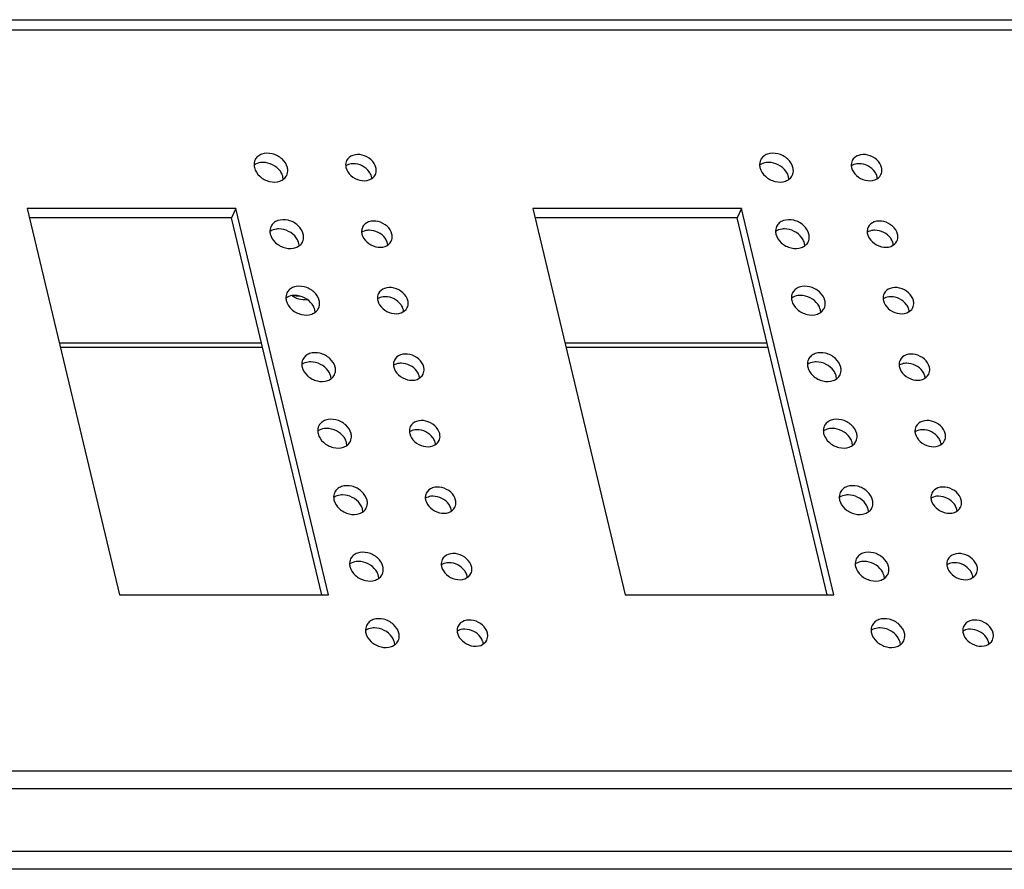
# Model space of a CAD drawing. Header units: inches. Extents: x 5771 to 6779, y 390 to 1103.
# Tile 15 of 17: x 6578 to 6640, y 923 to 976. Entities that reach past the tile are written whole.
import ezdxf

# ---------------------------------------------------------------- set-up
doc = ezdxf.new("R2010")
doc.units = ezdxf.units.IN
doc.header["$LTSCALE"] = 1.21
doc.header["$MEASUREMENT"] = 0
doc.layers.get('0').update_dxf_attribs({"linetype": 'CONTINUOUS'})

msp = doc.modelspace()

# ---------------------------------------------------------------- linework, layer by layer
at = {"color": 7, "linetype": 'Continuous'}
for p, q in [((6511.89517, 976.27526), (6697.01501, 976.27526)), ((6512.31542, 975.63561), (6697.43526, 975.63561)), ((6594.83531, 966.29021), (6594.8138, 966.44352)), ((6626.47173, 966.29021), (6626.45022, 966.44352)), ((6578.81062, 964.45411), (6584.5976, 940.28895)), ((6591.87238, 964.45411), (6578.81062, 964.45411)), ((6591.87238, 964.45411), (6591.59221, 963.88054)), ((6597.65935, 940.28895), (6591.87238, 964.45411)), ((6610.44704, 964.45411), (6616.23401, 940.28895)), ((6623.50879, 964.45411), (6610.44704, 964.45411)), ((6623.50879, 964.45411), (6623.22863, 963.88054)), ((6629.29577, 940.28895), (6623.50879, 964.45411)), ((6591.59221, 963.88054), (6578.94798, 963.88054)), ((6597.24183, 940.28895), (6591.59221, 963.88054)), ((6623.22863, 963.88054), (6610.58439, 963.88054)), ((6628.87825, 940.28895), (6623.22863, 963.88054)), ((6595.83185, 962.12888), (6595.81034, 962.2822)), ((6627.46826, 962.12888), (6627.44676, 962.2822)), ((6595.39205, 958.98427), (6595.57376, 958.88659)), ((6596.82838, 957.96756), (6596.80688, 958.12087)), ((6628.4648, 957.96756), (6628.4433, 958.12087)), ((6593.47279, 956.02767), (6580.82855, 956.02767)), ((6593.53775, 955.7564), (6580.89351, 955.7564)), ((6625.1092, 956.02767), (6612.46497, 956.02767)), ((6625.17416, 955.7564), (6612.52993, 955.7564)), ((6597.82492, 953.80624), (6597.80342, 953.95955)), ((6629.46134, 953.80624), (6629.43983, 953.95955)), ((6598.82146, 949.64492), (6598.79995, 949.79823)), ((6630.45787, 949.64492), (6630.43637, 949.79823)), ((6599.81799, 945.48359), (6599.79649, 945.63691)), ((6631.45441, 945.48359), (6631.43291, 945.63691)), ((6600.81453, 941.32227), (6600.79303, 941.47559)), ((6632.45095, 941.32227), (6632.42944, 941.47559)), ((6584.5976, 940.28895), (6597.65935, 940.28895)), ((6616.23401, 940.28895), (6629.29577, 940.28895)), ((6601.81107, 937.16095), (6601.78956, 937.31426)), ((6633.44748, 937.16095), (6633.42598, 937.31426)), ((6523.41756, 929.27546), (6708.5374, 929.27546)), ((6523.50254, 928.15462), (6708.62238, 928.15462)), ((6708.38557, 924.22808), (6523.26573, 924.22808)), ((6708.47056, 923.10724), (6523.35072, 923.10724))]:
    msp.add_line(p, q, dxfattribs=at)
for centre, radius, start, end in [((6599.64326, 966.27185), 0.73507, 5.2919568, 13.5052695), ((6631.27967, 966.27185), 0.73507, 5.2919568, 13.5052695), ((6600.63979, 962.11053), 0.73507, 5.2919568, 13.5052695), ((6632.27621, 962.11053), 0.73507, 5.2919568, 13.5052695), ((6596.10048, 960.12607), 1.34676, 246.9769972, 250.6075093), ((6601.63633, 957.94921), 0.73507, 5.2919568, 13.5052695), ((6633.27275, 957.94921), 0.73507, 5.2919568, 13.5052695), ((6602.63287, 953.78789), 0.73507, 5.2919568, 13.5052695), ((6634.26928, 953.78789), 0.73507, 5.2919568, 13.5052695), ((6603.6294, 949.62657), 0.73507, 5.2919568, 13.5052695), ((6635.26582, 949.62657), 0.73507, 5.2919568, 13.5052695), ((6604.62594, 945.46524), 0.73507, 5.2919568, 13.5052695), ((6636.26236, 945.46524), 0.73507, 5.2919568, 13.5052695), ((6605.62248, 941.30392), 0.73507, 5.2919568, 13.5052695), ((6637.25889, 941.30392), 0.73507, 5.2919568, 13.5052695), ((6606.61901, 937.1426), 0.73507, 5.2919568, 13.5052695), ((6638.25543, 937.1426), 0.73507, 5.2919568, 13.5052695)]:
    msp.add_arc(centre, radius, start, end, dxfattribs=at)
for points, knots in [([(6595.09397, 967.01709), (6595.04449, 967.22368), (6594.77721, 967.617), (6594.17352, 967.93164), (6593.59471, 967.93354), (6593.23279, 967.73447), (6593.11199, 967.58187), (6593.07192, 967.49987)], [0, 0, 0, 0, 0.25023711, 0.52351091, 0.77826457, 0.89249884, 1, 1, 1, 1]), ([(6626.73039, 967.01709), (6626.68091, 967.22368), (6626.41363, 967.617), (6625.80994, 967.93164), (6625.23113, 967.93354), (6624.8692, 967.73447), (6624.7484, 967.58187), (6624.70833, 967.49987)], [0, 0, 0, 0, 0.25023711, 0.52351091, 0.77826457, 0.89249884, 1, 1, 1, 1]), ([(6593.07192, 967.49987), (6593.01891, 967.39141), (6592.99041, 967.21998), (6593.0167, 967.05862), (6593.02664, 967.01709)], [0, 0, 0, 0, 0.73870322, 1, 1, 1, 1]), ([(6593.56436, 967.34459), (6593.51265, 967.34459), (6593.31905, 967.33219), (6593.12628, 967.26432), (6593.0104, 967.18146)], [0, 0, 0, 0, 0.26630136, 1, 1, 1, 1]), ([(6598.79994, 967.45598), (6598.75175, 967.35738), (6598.72584, 967.20154), (6598.74974, 967.05484), (6598.75878, 967.01709)], [0, 0, 0, 0, 0.73870322, 1, 1, 1, 1]), ([(6599.22214, 967.26268), (6599.1781, 967.26268), (6599.01235, 967.25266), (6598.8473, 967.19872), (6598.74484, 967.13228)], [0, 0, 0, 0, 0.26506711, 1, 1, 1, 1]), ([(6600.63817, 967.01709), (6600.59319, 967.2049), (6600.35056, 967.56308), (6599.80007, 967.84617), (6599.19483, 967.858), (6598.87365, 967.60682), (6598.79994, 967.45598)], [0, 0, 0, 0, 0.25129053, 0.52571472, 0.78154081, 1, 1, 1, 1]), ([(6624.70833, 967.49987), (6624.65533, 967.39141), (6624.62682, 967.21998), (6624.65311, 967.05862), (6624.66306, 967.01709)], [0, 0, 0, 0, 0.73870322, 1, 1, 1, 1]), ([(6625.20077, 967.34459), (6625.14907, 967.34459), (6624.95547, 967.33219), (6624.7627, 967.26432), (6624.64682, 967.18146)], [0, 0, 0, 0, 0.26630136, 1, 1, 1, 1]), ([(6630.43636, 967.45598), (6630.38817, 967.35738), (6630.36226, 967.20154), (6630.38615, 967.05484), (6630.39519, 967.01709)], [0, 0, 0, 0, 0.73870322, 1, 1, 1, 1]), ([(6630.85856, 967.26268), (6630.81451, 967.26268), (6630.64876, 967.25266), (6630.48371, 967.19872), (6630.38125, 967.13228)], [0, 0, 0, 0, 0.26506711, 1, 1, 1, 1]), ([(6632.27458, 967.01709), (6632.22961, 967.2049), (6631.98698, 967.56308), (6631.43649, 967.84617), (6630.83125, 967.858), (6630.51007, 967.60682), (6630.43636, 967.45598)], [0, 0, 0, 0, 0.25129053, 0.52571472, 0.78154081, 1, 1, 1, 1]), ([(6593.02664, 967.01709), (6593.07611, 966.81049), (6593.3434, 966.41718), (6593.94709, 966.10254), (6594.5259, 966.10063), (6594.88782, 966.2997), (6595.00862, 966.45231), (6595.04869, 966.5343)], [0, 0, 0, 0, 0.25023711, 0.52351091, 0.77826457, 0.89249884, 1, 1, 1, 1]), ([(6594.8138, 966.44352), (6594.80668, 966.47326), (6594.77022, 966.59543), (6594.70875, 966.7096), (6594.65254, 966.78835)], [0, 0, 0, 0, 0.24018909, 1, 1, 1, 1]), ([(6595.04869, 966.5343), (6595.1017, 966.64276), (6595.1302, 966.81419), (6595.10391, 966.97556), (6595.09397, 967.01709)], [0, 0, 0, 0, 0.73870322, 1, 1, 1, 1]), ([(6598.75878, 967.01709), (6598.80375, 966.82928), (6599.04638, 966.47109), (6599.59687, 966.18801), (6600.20212, 966.17617), (6600.52329, 966.42735), (6600.59701, 966.57819)], [0, 0, 0, 0, 0.25129053, 0.52571472, 0.78154081, 1, 1, 1, 1]), ([(6600.358, 966.44352), (6600.35153, 966.47056), (6600.31838, 966.58162), (6600.2625, 966.68541), (6600.2114, 966.757)], [0, 0, 0, 0, 0.24018909, 1, 1, 1, 1]), ([(6600.59701, 966.57819), (6600.64519, 966.67679), (6600.67111, 966.83264), (6600.64721, 966.97934), (6600.63817, 967.01709)], [0, 0, 0, 0, 0.73870322, 1, 1, 1, 1]), ([(6624.66306, 967.01709), (6624.71253, 966.81049), (6624.97981, 966.41718), (6625.5835, 966.10254), (6626.16232, 966.10063), (6626.52424, 966.2997), (6626.64504, 966.45231), (6626.68511, 966.5343)], [0, 0, 0, 0, 0.25023711, 0.52351091, 0.77826457, 0.89249884, 1, 1, 1, 1]), ([(6626.45022, 966.44352), (6626.4431, 966.47326), (6626.40664, 966.59543), (6626.34517, 966.7096), (6626.28896, 966.78835)], [0, 0, 0, 0, 0.24018909, 1, 1, 1, 1]), ([(6626.68511, 966.5343), (6626.73811, 966.64276), (6626.76662, 966.81419), (6626.74033, 966.97556), (6626.73039, 967.01709)], [0, 0, 0, 0, 0.73870322, 1, 1, 1, 1]), ([(6630.39519, 967.01709), (6630.44017, 966.82928), (6630.6828, 966.47109), (6631.23329, 966.18801), (6631.83853, 966.17617), (6632.15971, 966.42735), (6632.23342, 966.57819)], [0, 0, 0, 0, 0.25129053, 0.52571472, 0.78154081, 1, 1, 1, 1]), ([(6631.99442, 966.44352), (6631.98794, 966.47056), (6631.9548, 966.58162), (6631.89892, 966.68541), (6631.84782, 966.757)], [0, 0, 0, 0, 0.24018909, 1, 1, 1, 1]), ([(6632.23342, 966.57819), (6632.28161, 966.67679), (6632.30752, 966.83264), (6632.28362, 966.97934), (6632.27458, 967.01709)], [0, 0, 0, 0, 0.73870322, 1, 1, 1, 1]), ([(6596.09051, 962.85577), (6596.04103, 963.06236), (6595.77375, 963.45568), (6595.17006, 963.77032), (6594.59125, 963.77222), (6594.22932, 963.57315), (6594.10852, 963.42054), (6594.06845, 963.33855)], [0, 0, 0, 0, 0.25023711, 0.52351091, 0.77826457, 0.89249884, 1, 1, 1, 1]), ([(6601.6347, 962.85577), (6601.58973, 963.04358), (6601.3471, 963.40176), (6600.79661, 963.68485), (6600.19137, 963.69668), (6599.87019, 963.4455), (6599.79648, 963.29466)], [0, 0, 0, 0, 0.25129053, 0.52571472, 0.78154081, 1, 1, 1, 1]), ([(6627.72692, 962.85577), (6627.67745, 963.06236), (6627.41017, 963.45568), (6626.80648, 963.77032), (6626.22766, 963.77222), (6625.86574, 963.57315), (6625.74494, 963.42054), (6625.70487, 963.33855)], [0, 0, 0, 0, 0.25023711, 0.52351091, 0.77826457, 0.89249884, 1, 1, 1, 1]), ([(6633.27112, 962.85577), (6633.22614, 963.04358), (6632.98352, 963.40176), (6632.43302, 963.68485), (6631.82778, 963.69668), (6631.50661, 963.4455), (6631.43289, 963.29466)], [0, 0, 0, 0, 0.25129053, 0.52571472, 0.78154081, 1, 1, 1, 1]), ([(6594.06845, 963.33855), (6594.01545, 963.23009), (6593.98694, 963.05866), (6594.01323, 962.89729), (6594.02318, 962.85577)], [0, 0, 0, 0, 0.73870322, 1, 1, 1, 1]), ([(6594.56089, 963.18327), (6594.50919, 963.18327), (6594.31559, 963.17086), (6594.12282, 963.103), (6594.00694, 963.02014)], [0, 0, 0, 0, 0.26630136, 1, 1, 1, 1]), ([(6599.79648, 963.29466), (6599.74829, 963.19606), (6599.72238, 963.04021), (6599.74627, 962.89352), (6599.75531, 962.85577)], [0, 0, 0, 0, 0.73870322, 1, 1, 1, 1]), ([(6600.21868, 963.10136), (6600.17463, 963.10136), (6600.00888, 963.09133), (6599.84383, 963.0374), (6599.74137, 962.97096)], [0, 0, 0, 0, 0.26506711, 1, 1, 1, 1]), ([(6625.70487, 963.33855), (6625.65187, 963.23009), (6625.62336, 963.05866), (6625.64965, 962.89729), (6625.65959, 962.85577)], [0, 0, 0, 0, 0.73870322, 1, 1, 1, 1]), ([(6626.19731, 963.18327), (6626.1456, 963.18327), (6625.95201, 963.17086), (6625.75923, 963.103), (6625.64336, 963.02014)], [0, 0, 0, 0, 0.26630136, 1, 1, 1, 1]), ([(6631.43289, 963.29466), (6631.38471, 963.19606), (6631.35879, 963.04021), (6631.38269, 962.89352), (6631.39173, 962.85577)], [0, 0, 0, 0, 0.73870322, 1, 1, 1, 1]), ([(6631.85509, 963.10136), (6631.81105, 963.10136), (6631.6453, 963.09133), (6631.48025, 963.0374), (6631.37779, 962.97096)], [0, 0, 0, 0, 0.26506711, 1, 1, 1, 1]), ([(6594.02318, 962.85577), (6594.07265, 962.64917), (6594.33993, 962.25586), (6594.94362, 961.94121), (6595.52244, 961.93931), (6595.88436, 962.13838), (6596.00516, 962.29099), (6596.04523, 962.37298)], [0, 0, 0, 0, 0.25023711, 0.52351091, 0.77826457, 0.89249884, 1, 1, 1, 1]), ([(6595.81034, 962.2822), (6595.80322, 962.31194), (6595.76676, 962.43411), (6595.70529, 962.54827), (6595.64908, 962.62702)], [0, 0, 0, 0, 0.24018909, 1, 1, 1, 1]), ([(6596.04523, 962.37298), (6596.09823, 962.48144), (6596.12674, 962.65287), (6596.10045, 962.81424), (6596.09051, 962.85577)], [0, 0, 0, 0, 0.73870322, 1, 1, 1, 1]), ([(6599.75531, 962.85577), (6599.80029, 962.66795), (6600.04292, 962.30977), (6600.59341, 962.02669), (6601.19865, 962.01485), (6601.51983, 962.26603), (6601.59354, 962.41687)], [0, 0, 0, 0, 0.25129053, 0.52571472, 0.78154081, 1, 1, 1, 1]), ([(6601.35454, 962.2822), (6601.34806, 962.30924), (6601.31492, 962.4203), (6601.25904, 962.52409), (6601.20794, 962.59568)], [0, 0, 0, 0, 0.24018909, 1, 1, 1, 1]), ([(6601.59354, 962.41687), (6601.64173, 962.51547), (6601.66764, 962.67132), (6601.64374, 962.81801), (6601.6347, 962.85577)], [0, 0, 0, 0, 0.73870322, 1, 1, 1, 1]), ([(6625.65959, 962.85577), (6625.70907, 962.64917), (6625.97635, 962.25586), (6626.58004, 961.94121), (6627.15885, 961.93931), (6627.52078, 962.13838), (6627.64158, 962.29099), (6627.68165, 962.37298)], [0, 0, 0, 0, 0.25023711, 0.52351091, 0.77826457, 0.89249884, 1, 1, 1, 1]), ([(6627.44676, 962.2822), (6627.43964, 962.31194), (6627.40318, 962.43411), (6627.34171, 962.54827), (6627.2855, 962.62702)], [0, 0, 0, 0, 0.24018909, 1, 1, 1, 1]), ([(6627.68165, 962.37298), (6627.73465, 962.48144), (6627.76316, 962.65287), (6627.73687, 962.81424), (6627.72692, 962.85577)], [0, 0, 0, 0, 0.73870322, 1, 1, 1, 1]), ([(6631.39173, 962.85577), (6631.43671, 962.66795), (6631.67934, 962.30977), (6632.22983, 962.02669), (6632.83507, 962.01485), (6633.15624, 962.26603), (6633.22996, 962.41687)], [0, 0, 0, 0, 0.25129053, 0.52571472, 0.78154081, 1, 1, 1, 1]), ([(6632.99096, 962.2822), (6632.98448, 962.30924), (6632.95134, 962.4203), (6632.89546, 962.52409), (6632.84436, 962.59568)], [0, 0, 0, 0, 0.24018909, 1, 1, 1, 1]), ([(6633.22996, 962.41687), (6633.27815, 962.51547), (6633.30406, 962.67132), (6633.28016, 962.81801), (6633.27112, 962.85577)], [0, 0, 0, 0, 0.73870322, 1, 1, 1, 1]), ([(6597.08704, 958.69444), (6597.03757, 958.90104), (6596.77029, 959.29435), (6596.1666, 959.60899), (6595.58778, 959.6109), (6595.22586, 959.41183), (6595.10506, 959.25922), (6595.06499, 959.17723)], [0, 0, 0, 0, 0.25023711, 0.52351091, 0.77826457, 0.89249884, 1, 1, 1, 1]), ([(6602.63124, 958.69444), (6602.58626, 958.88225), (6602.34364, 959.24044), (6601.79314, 959.52352), (6601.1879, 959.53536), (6600.86673, 959.28418), (6600.79301, 959.13334)], [0, 0, 0, 0, 0.25129053, 0.52571472, 0.78154081, 1, 1, 1, 1]), ([(6628.72346, 958.69444), (6628.67399, 958.90104), (6628.4067, 959.29435), (6627.80301, 959.60899), (6627.2242, 959.6109), (6626.86228, 959.41183), (6626.74148, 959.25922), (6626.70141, 959.17723)], [0, 0, 0, 0, 0.25023711, 0.52351091, 0.77826457, 0.89249884, 1, 1, 1, 1]), ([(6634.26766, 958.69444), (6634.22268, 958.88225), (6633.98005, 959.24044), (6633.42956, 959.52352), (6632.82432, 959.53536), (6632.50315, 959.28418), (6632.42943, 959.13334)], [0, 0, 0, 0, 0.25129053, 0.52571472, 0.78154081, 1, 1, 1, 1]), ([(6595.06499, 959.17723), (6595.01199, 959.06877), (6594.98348, 958.89734), (6595.00977, 958.73597), (6595.01971, 958.69444)], [0, 0, 0, 0, 0.73870322, 1, 1, 1, 1]), ([(6595.55743, 959.02195), (6595.50572, 959.02195), (6595.31213, 959.00954), (6595.11935, 958.94167), (6595.00348, 958.85881)], [0, 0, 0, 0, 0.26630136, 1, 1, 1, 1]), ([(6595.01971, 958.69444), (6595.06919, 958.48785), (6595.33647, 958.09453), (6595.94016, 957.77989), (6596.51897, 957.77799), (6596.8809, 957.97706), (6597.0017, 958.12966), (6597.04177, 958.21166)], [0, 0, 0, 0, 0.25023711, 0.52351091, 0.77826457, 0.89249884, 1, 1, 1, 1]), ([(6595.31995, 959.03412), (6595.36278, 959.02801), (6595.53997, 959.00626), (6595.71871, 958.9977), (6595.85394, 958.9977)], [0, 0, 0, 0, 0.24233963, 1, 1, 1, 1]), ([(6595.65331, 958.85572), (6595.70266, 958.83831), (6595.92125, 958.77436), (6596.1507, 958.75245), (6596.32579, 958.75216)], [0, 0, 0, 0, 0.23013229, 1, 1, 1, 1]), ([(6597.04177, 958.21166), (6597.09477, 958.32012), (6597.12328, 958.49155), (6597.09699, 958.65292), (6597.08704, 958.69444)], [0, 0, 0, 0, 0.73870322, 1, 1, 1, 1]), ([(6600.79301, 959.13334), (6600.74483, 959.03474), (6600.71891, 958.87889), (6600.74281, 958.7322), (6600.75185, 958.69444)], [0, 0, 0, 0, 0.73870322, 1, 1, 1, 1]), ([(6601.21521, 958.94003), (6601.17117, 958.94003), (6601.00542, 958.93001), (6600.84037, 958.87608), (6600.73791, 958.80963)], [0, 0, 0, 0, 0.26506711, 1, 1, 1, 1]), ([(6600.75185, 958.69444), (6600.79683, 958.50663), (6601.03946, 958.14845), (6601.58995, 957.86536), (6602.19519, 957.85353), (6602.51636, 958.10471), (6602.59008, 958.25555)], [0, 0, 0, 0, 0.25129053, 0.52571472, 0.78154081, 1, 1, 1, 1]), ([(6602.59008, 958.25555), (6602.63827, 958.35415), (6602.66418, 958.50999), (6602.64028, 958.65669), (6602.63124, 958.69444)], [0, 0, 0, 0, 0.73870322, 1, 1, 1, 1]), ([(6626.70141, 959.17723), (6626.6484, 959.06877), (6626.6199, 958.89734), (6626.64619, 958.73597), (6626.65613, 958.69444)], [0, 0, 0, 0, 0.73870322, 1, 1, 1, 1]), ([(6627.19385, 959.02195), (6627.14214, 959.02195), (6626.94854, 959.00954), (6626.75577, 958.94167), (6626.63989, 958.85881)], [0, 0, 0, 0, 0.26630136, 1, 1, 1, 1]), ([(6626.65613, 958.69444), (6626.70561, 958.48785), (6626.97289, 958.09453), (6627.57658, 957.77989), (6628.15539, 957.77799), (6628.51731, 957.97706), (6628.63811, 958.12966), (6628.67818, 958.21166)], [0, 0, 0, 0, 0.25023711, 0.52351091, 0.77826457, 0.89249884, 1, 1, 1, 1]), ([(6628.67818, 958.21166), (6628.73119, 958.32012), (6628.75969, 958.49155), (6628.7334, 958.65292), (6628.72346, 958.69444)], [0, 0, 0, 0, 0.73870322, 1, 1, 1, 1]), ([(6632.42943, 959.13334), (6632.38124, 959.03474), (6632.35533, 958.87889), (6632.37923, 958.7322), (6632.38827, 958.69444)], [0, 0, 0, 0, 0.73870322, 1, 1, 1, 1]), ([(6632.85163, 958.94003), (6632.80759, 958.94003), (6632.64184, 958.93001), (6632.47679, 958.87608), (6632.37433, 958.80963)], [0, 0, 0, 0, 0.26506711, 1, 1, 1, 1]), ([(6632.38827, 958.69444), (6632.43324, 958.50663), (6632.67587, 958.14845), (6633.22636, 957.86536), (6633.83161, 957.85353), (6634.15278, 958.10471), (6634.2265, 958.25555)], [0, 0, 0, 0, 0.25129053, 0.52571472, 0.78154081, 1, 1, 1, 1]), ([(6634.2265, 958.25555), (6634.27468, 958.35415), (6634.3006, 958.50999), (6634.2767, 958.65669), (6634.26766, 958.69444)], [0, 0, 0, 0, 0.73870322, 1, 1, 1, 1]), ([(6596.80688, 958.12087), (6596.79976, 958.15062), (6596.7633, 958.27279), (6596.70183, 958.38695), (6596.64562, 958.4657)], [0, 0, 0, 0, 0.24018909, 1, 1, 1, 1]), ([(6602.35108, 958.12087), (6602.3446, 958.14791), (6602.31146, 958.25898), (6602.25558, 958.36276), (6602.20448, 958.43435)], [0, 0, 0, 0, 0.24018909, 1, 1, 1, 1]), ([(6628.4433, 958.12087), (6628.43617, 958.15062), (6628.39971, 958.27279), (6628.33824, 958.38695), (6628.28203, 958.4657)], [0, 0, 0, 0, 0.24018909, 1, 1, 1, 1]), ([(6633.98749, 958.12087), (6633.98102, 958.14791), (6633.94787, 958.25898), (6633.89199, 958.36276), (6633.84089, 958.43435)], [0, 0, 0, 0, 0.24018909, 1, 1, 1, 1]), ([(6596.06153, 955.01591), (6596.00852, 954.90744), (6595.98002, 954.73601), (6596.00631, 954.57465), (6596.01625, 954.53312)], [0, 0, 0, 0, 0.73870322, 1, 1, 1, 1]), ([(6598.08358, 954.53312), (6598.03411, 954.73971), (6597.76682, 955.13303), (6597.16313, 955.44767), (6596.58432, 955.44958), (6596.2224, 955.25051), (6596.1016, 955.0979), (6596.06153, 955.01591)], [0, 0, 0, 0, 0.25023711, 0.52351091, 0.77826457, 0.89249884, 1, 1, 1, 1]), ([(6601.78955, 954.97202), (6601.74136, 954.87342), (6601.71545, 954.71757), (6601.73935, 954.57087), (6601.74839, 954.53312)], [0, 0, 0, 0, 0.73870322, 1, 1, 1, 1]), ([(6603.62778, 954.53312), (6603.5828, 954.72093), (6603.34017, 955.07912), (6602.78968, 955.3622), (6602.18444, 955.37403), (6601.86327, 955.12286), (6601.78955, 954.97202)], [0, 0, 0, 0, 0.25129053, 0.52571472, 0.78154081, 1, 1, 1, 1]), ([(6627.69794, 955.01591), (6627.64494, 954.90744), (6627.61644, 954.73601), (6627.64272, 954.57465), (6627.65267, 954.53312)], [0, 0, 0, 0, 0.73870322, 1, 1, 1, 1]), ([(6629.72, 954.53312), (6629.67052, 954.73971), (6629.40324, 955.13303), (6628.79955, 955.44767), (6628.22074, 955.44958), (6627.85881, 955.25051), (6627.73802, 955.0979), (6627.69794, 955.01591)], [0, 0, 0, 0, 0.25023711, 0.52351091, 0.77826457, 0.89249884, 1, 1, 1, 1]), ([(6633.42597, 954.97202), (6633.37778, 954.87342), (6633.35187, 954.71757), (6633.37576, 954.57087), (6633.38481, 954.53312)], [0, 0, 0, 0, 0.73870322, 1, 1, 1, 1]), ([(6635.26419, 954.53312), (6635.21922, 954.72093), (6634.97659, 955.07912), (6634.4261, 955.3622), (6633.82086, 955.37403), (6633.49968, 955.12286), (6633.42597, 954.97202)], [0, 0, 0, 0, 0.25129053, 0.52571472, 0.78154081, 1, 1, 1, 1]), ([(6596.55397, 954.86063), (6596.50226, 954.86063), (6596.30866, 954.84822), (6596.11589, 954.78035), (6596.00001, 954.69749)], [0, 0, 0, 0, 0.26630136, 1, 1, 1, 1]), ([(6596.01625, 954.53312), (6596.06573, 954.32653), (6596.33301, 953.93321), (6596.9367, 953.61857), (6597.51551, 953.61667), (6597.87743, 953.81573), (6597.99823, 953.96834), (6598.0383, 954.05034)], [0, 0, 0, 0, 0.25023711, 0.52351091, 0.77826457, 0.89249884, 1, 1, 1, 1]), ([(6598.0383, 954.05034), (6598.09131, 954.1588), (6598.11981, 954.33023), (6598.09352, 954.49159), (6598.08358, 954.53312)], [0, 0, 0, 0, 0.73870322, 1, 1, 1, 1]), ([(6602.21175, 954.77871), (6602.16771, 954.77871), (6602.00196, 954.76869), (6601.83691, 954.71475), (6601.73445, 954.64831)], [0, 0, 0, 0, 0.26506711, 1, 1, 1, 1]), ([(6601.74839, 954.53312), (6601.79336, 954.34531), (6602.03599, 953.98712), (6602.58648, 953.70404), (6603.19173, 953.69221), (6603.5129, 953.94338), (6603.58662, 954.09422)], [0, 0, 0, 0, 0.25129053, 0.52571472, 0.78154081, 1, 1, 1, 1]), ([(6603.58662, 954.09422), (6603.6348, 954.19283), (6603.66072, 954.34867), (6603.63682, 954.49537), (6603.62778, 954.53312)], [0, 0, 0, 0, 0.73870322, 1, 1, 1, 1]), ([(6628.19038, 954.86063), (6628.13868, 954.86063), (6627.94508, 954.84822), (6627.75231, 954.78035), (6627.63643, 954.69749)], [0, 0, 0, 0, 0.26630136, 1, 1, 1, 1]), ([(6627.65267, 954.53312), (6627.70214, 954.32653), (6627.96942, 953.93321), (6628.57312, 953.61857), (6629.15193, 953.61667), (6629.51385, 953.81573), (6629.63465, 953.96834), (6629.67472, 954.05034)], [0, 0, 0, 0, 0.25023711, 0.52351091, 0.77826457, 0.89249884, 1, 1, 1, 1]), ([(6629.67472, 954.05034), (6629.72773, 954.1588), (6629.75623, 954.33023), (6629.72994, 954.49159), (6629.72, 954.53312)], [0, 0, 0, 0, 0.73870322, 1, 1, 1, 1]), ([(6633.84817, 954.77871), (6633.80412, 954.77871), (6633.63837, 954.76869), (6633.47332, 954.71475), (6633.37086, 954.64831)], [0, 0, 0, 0, 0.26506711, 1, 1, 1, 1]), ([(6633.38481, 954.53312), (6633.42978, 954.34531), (6633.67241, 953.98712), (6634.2229, 953.70404), (6634.82814, 953.69221), (6635.14932, 953.94338), (6635.22303, 954.09422)], [0, 0, 0, 0, 0.25129053, 0.52571472, 0.78154081, 1, 1, 1, 1]), ([(6635.22303, 954.09422), (6635.27122, 954.19283), (6635.29713, 954.34867), (6635.27324, 954.49537), (6635.26419, 954.53312)], [0, 0, 0, 0, 0.73870322, 1, 1, 1, 1]), ([(6597.80342, 953.95955), (6597.79629, 953.9893), (6597.75983, 954.11147), (6597.69836, 954.22563), (6597.64215, 954.30438)], [0, 0, 0, 0, 0.24018909, 1, 1, 1, 1]), ([(6603.34761, 953.95955), (6603.34114, 953.98659), (6603.30799, 954.09766), (6603.25211, 954.20144), (6603.20101, 954.27303)], [0, 0, 0, 0, 0.24018909, 1, 1, 1, 1]), ([(6629.43983, 953.95955), (6629.43271, 953.9893), (6629.39625, 954.11147), (6629.33478, 954.22563), (6629.27857, 954.30438)], [0, 0, 0, 0, 0.24018909, 1, 1, 1, 1]), ([(6634.98403, 953.95955), (6634.97756, 953.98659), (6634.94441, 954.09766), (6634.88853, 954.20144), (6634.83743, 954.27303)], [0, 0, 0, 0, 0.24018909, 1, 1, 1, 1]), ([(6599.08012, 950.3718), (6599.03064, 950.57839), (6598.76336, 950.97171), (6598.15967, 951.28635), (6597.58086, 951.28825), (6597.21893, 951.08919), (6597.09814, 950.93658), (6597.05806, 950.85458)], [0, 0, 0, 0, 0.25023711, 0.52351091, 0.77826457, 0.89249884, 1, 1, 1, 1]), ([(6630.71653, 950.3718), (6630.66706, 950.57839), (6630.39978, 950.97171), (6629.79609, 951.28635), (6629.21727, 951.28825), (6628.85535, 951.08919), (6628.73455, 950.93658), (6628.69448, 950.85458)], [0, 0, 0, 0, 0.25023711, 0.52351091, 0.77826457, 0.89249884, 1, 1, 1, 1]), ([(6597.05806, 950.85458), (6597.00506, 950.74612), (6596.97656, 950.57469), (6597.00284, 950.41333), (6597.01279, 950.3718)], [0, 0, 0, 0, 0.73870322, 1, 1, 1, 1]), ([(6597.5505, 950.6993), (6597.4988, 950.6993), (6597.3052, 950.6869), (6597.11243, 950.61903), (6596.99655, 950.53617)], [0, 0, 0, 0, 0.26630136, 1, 1, 1, 1]), ([(6602.78609, 950.81069), (6602.7379, 950.71209), (6602.71199, 950.55625), (6602.73588, 950.40955), (6602.74493, 950.3718)], [0, 0, 0, 0, 0.73870322, 1, 1, 1, 1]), ([(6604.62431, 950.3718), (6604.57934, 950.55961), (6604.33671, 950.9178), (6603.78622, 951.20088), (6603.18098, 951.21271), (6602.8598, 950.96154), (6602.78609, 950.81069)], [0, 0, 0, 0, 0.25129053, 0.52571472, 0.78154081, 1, 1, 1, 1]), ([(6628.69448, 950.85458), (6628.64148, 950.74612), (6628.61297, 950.57469), (6628.63926, 950.41333), (6628.64921, 950.3718)], [0, 0, 0, 0, 0.73870322, 1, 1, 1, 1]), ([(6629.18692, 950.6993), (6629.13521, 950.6993), (6628.94162, 950.6869), (6628.74884, 950.61903), (6628.63297, 950.53617)], [0, 0, 0, 0, 0.26630136, 1, 1, 1, 1]), ([(6634.4225, 950.81069), (6634.37432, 950.71209), (6634.3484, 950.55625), (6634.3723, 950.40955), (6634.38134, 950.3718)], [0, 0, 0, 0, 0.73870322, 1, 1, 1, 1]), ([(6636.26073, 950.3718), (6636.21576, 950.55961), (6635.97313, 950.9178), (6635.42264, 951.20088), (6634.81739, 951.21271), (6634.49622, 950.96154), (6634.4225, 950.81069)], [0, 0, 0, 0, 0.25129053, 0.52571472, 0.78154081, 1, 1, 1, 1]), ([(6597.01279, 950.3718), (6597.06226, 950.16521), (6597.32954, 949.77189), (6597.93324, 949.45725), (6598.51205, 949.45534), (6598.87397, 949.65441), (6598.99477, 949.80702), (6599.03484, 949.88901)], [0, 0, 0, 0, 0.25023711, 0.52351091, 0.77826457, 0.89249884, 1, 1, 1, 1]), ([(6598.79995, 949.79823), (6598.79283, 949.82797), (6598.75637, 949.95015), (6598.6949, 950.06431), (6598.63869, 950.14306)], [0, 0, 0, 0, 0.24018909, 1, 1, 1, 1]), ([(6599.03484, 949.88901), (6599.08785, 949.99747), (6599.11635, 950.1689), (6599.09006, 950.33027), (6599.08012, 950.3718)], [0, 0, 0, 0, 0.73870322, 1, 1, 1, 1]), ([(6603.20829, 950.61739), (6603.16424, 950.61739), (6602.99849, 950.60737), (6602.83344, 950.55343), (6602.73098, 950.48699)], [0, 0, 0, 0, 0.26506711, 1, 1, 1, 1]), ([(6602.74493, 950.3718), (6602.7899, 950.18399), (6603.03253, 949.8258), (6603.58302, 949.54272), (6604.18826, 949.53089), (6604.50944, 949.78206), (6604.58315, 949.9329)], [0, 0, 0, 0, 0.25129053, 0.52571472, 0.78154081, 1, 1, 1, 1]), ([(6604.34415, 949.79823), (6604.33768, 949.82527), (6604.30453, 949.93634), (6604.24865, 950.04012), (6604.19755, 950.11171)], [0, 0, 0, 0, 0.24018909, 1, 1, 1, 1]), ([(6604.58315, 949.9329), (6604.63134, 950.0315), (6604.65725, 950.18735), (6604.63336, 950.33405), (6604.62431, 950.3718)], [0, 0, 0, 0, 0.73870322, 1, 1, 1, 1]), ([(6628.64921, 950.3718), (6628.69868, 950.16521), (6628.96596, 949.77189), (6629.56965, 949.45725), (6630.14846, 949.45534), (6630.51039, 949.65441), (6630.63119, 949.80702), (6630.67126, 949.88901)], [0, 0, 0, 0, 0.25023711, 0.52351091, 0.77826457, 0.89249884, 1, 1, 1, 1]), ([(6630.43637, 949.79823), (6630.42925, 949.82797), (6630.39279, 949.95015), (6630.33132, 950.06431), (6630.27511, 950.14306)], [0, 0, 0, 0, 0.24018909, 1, 1, 1, 1]), ([(6630.67126, 949.88901), (6630.72426, 949.99747), (6630.75277, 950.1689), (6630.72648, 950.33027), (6630.71653, 950.3718)], [0, 0, 0, 0, 0.73870322, 1, 1, 1, 1]), ([(6634.8447, 950.61739), (6634.80066, 950.61739), (6634.63491, 950.60737), (6634.46986, 950.55343), (6634.3674, 950.48699)], [0, 0, 0, 0, 0.26506711, 1, 1, 1, 1]), ([(6634.38134, 950.3718), (6634.42632, 950.18399), (6634.66895, 949.8258), (6635.21944, 949.54272), (6635.82468, 949.53089), (6636.14585, 949.78206), (6636.21957, 949.9329)], [0, 0, 0, 0, 0.25129053, 0.52571472, 0.78154081, 1, 1, 1, 1]), ([(6635.98057, 949.79823), (6635.97409, 949.82527), (6635.94095, 949.93634), (6635.88507, 950.04012), (6635.83397, 950.11171)], [0, 0, 0, 0, 0.24018909, 1, 1, 1, 1]), ([(6636.21957, 949.9329), (6636.26776, 950.0315), (6636.29367, 950.18735), (6636.26977, 950.33405), (6636.26073, 950.3718)], [0, 0, 0, 0, 0.73870322, 1, 1, 1, 1]), ([(6600.07665, 946.21048), (6600.02718, 946.41707), (6599.7599, 946.81039), (6599.15621, 947.12503), (6598.57739, 947.12693), (6598.21547, 946.92786), (6598.09467, 946.77526), (6598.0546, 946.69326)], [0, 0, 0, 0, 0.25023711, 0.52351091, 0.77826457, 0.89249884, 1, 1, 1, 1]), ([(6605.62085, 946.21048), (6605.57588, 946.39829), (6605.33325, 946.75647), (6604.78276, 947.03956), (6604.17751, 947.05139), (6603.85634, 946.80021), (6603.78262, 946.64937)], [0, 0, 0, 0, 0.25129053, 0.52571472, 0.78154081, 1, 1, 1, 1]), ([(6631.71307, 946.21048), (6631.6636, 946.41707), (6631.39631, 946.81039), (6630.79262, 947.12503), (6630.21381, 947.12693), (6629.85189, 946.92786), (6629.73109, 946.77526), (6629.69102, 946.69326)], [0, 0, 0, 0, 0.25023711, 0.52351091, 0.77826457, 0.89249884, 1, 1, 1, 1]), ([(6637.25727, 946.21048), (6637.21229, 946.39829), (6636.96966, 946.75647), (6636.41917, 947.03956), (6635.81393, 947.05139), (6635.49276, 946.80021), (6635.41904, 946.64937)], [0, 0, 0, 0, 0.25129053, 0.52571472, 0.78154081, 1, 1, 1, 1]), ([(6598.0546, 946.69326), (6598.0016, 946.5848), (6597.97309, 946.41337), (6597.99938, 946.252), (6598.00932, 946.21048)], [0, 0, 0, 0, 0.73870322, 1, 1, 1, 1]), ([(6598.54704, 946.53798), (6598.49533, 946.53798), (6598.30174, 946.52557), (6598.10896, 946.45771), (6597.99309, 946.37485)], [0, 0, 0, 0, 0.26630136, 1, 1, 1, 1]), ([(6603.78262, 946.64937), (6603.73444, 946.55077), (6603.70852, 946.39493), (6603.73242, 946.24823), (6603.74146, 946.21048)], [0, 0, 0, 0, 0.73870322, 1, 1, 1, 1]), ([(6604.20482, 946.45607), (6604.16078, 946.45607), (6603.99503, 946.44604), (6603.82998, 946.39211), (6603.72752, 946.32567)], [0, 0, 0, 0, 0.26506711, 1, 1, 1, 1]), ([(6629.69102, 946.69326), (6629.63801, 946.5848), (6629.60951, 946.41337), (6629.6358, 946.252), (6629.64574, 946.21048)], [0, 0, 0, 0, 0.73870322, 1, 1, 1, 1]), ([(6630.18346, 946.53798), (6630.13175, 946.53798), (6629.93815, 946.52557), (6629.74538, 946.45771), (6629.6295, 946.37485)], [0, 0, 0, 0, 0.26630136, 1, 1, 1, 1]), ([(6635.41904, 946.64937), (6635.37085, 946.55077), (6635.34494, 946.39493), (6635.36884, 946.24823), (6635.37788, 946.21048)], [0, 0, 0, 0, 0.73870322, 1, 1, 1, 1]), ([(6635.84124, 946.45607), (6635.7972, 946.45607), (6635.63145, 946.44604), (6635.4664, 946.39211), (6635.36394, 946.32567)], [0, 0, 0, 0, 0.26506711, 1, 1, 1, 1]), ([(6598.00932, 946.21048), (6598.0588, 946.00388), (6598.32608, 945.61057), (6598.92977, 945.29593), (6599.50858, 945.29402), (6599.87051, 945.49309), (6599.99131, 945.6457), (6600.03138, 945.72769)], [0, 0, 0, 0, 0.25023711, 0.52351091, 0.77826457, 0.89249884, 1, 1, 1, 1]), ([(6599.79649, 945.63691), (6599.78937, 945.66665), (6599.75291, 945.78882), (6599.69144, 945.90298), (6599.63523, 945.98173)], [0, 0, 0, 0, 0.24018909, 1, 1, 1, 1]), ([(6600.03138, 945.72769), (6600.08438, 945.83615), (6600.11289, 946.00758), (6600.0866, 946.16895), (6600.07665, 946.21048)], [0, 0, 0, 0, 0.73870322, 1, 1, 1, 1]), ([(6603.74146, 946.21048), (6603.78644, 946.02266), (6604.02907, 945.66448), (6604.57956, 945.3814), (6605.1848, 945.36956), (6605.50597, 945.62074), (6605.57969, 945.77158)], [0, 0, 0, 0, 0.25129053, 0.52571472, 0.78154081, 1, 1, 1, 1]), ([(6605.34069, 945.63691), (6605.33421, 945.66395), (6605.30107, 945.77501), (6605.24519, 945.8788), (6605.19409, 945.95039)], [0, 0, 0, 0, 0.24018909, 1, 1, 1, 1]), ([(6605.57969, 945.77158), (6605.62788, 945.87018), (6605.65379, 946.02603), (6605.62989, 946.17272), (6605.62085, 946.21048)], [0, 0, 0, 0, 0.73870322, 1, 1, 1, 1]), ([(6629.64574, 946.21048), (6629.69522, 946.00388), (6629.9625, 945.61057), (6630.56619, 945.29593), (6631.145, 945.29402), (6631.50692, 945.49309), (6631.62772, 945.6457), (6631.66779, 945.72769)], [0, 0, 0, 0, 0.25023711, 0.52351091, 0.77826457, 0.89249884, 1, 1, 1, 1]), ([(6631.43291, 945.63691), (6631.42578, 945.66665), (6631.38932, 945.78882), (6631.32785, 945.90298), (6631.27165, 945.98173)], [0, 0, 0, 0, 0.24018909, 1, 1, 1, 1]), ([(6631.66779, 945.72769), (6631.7208, 945.83615), (6631.7493, 946.00758), (6631.72301, 946.16895), (6631.71307, 946.21048)], [0, 0, 0, 0, 0.73870322, 1, 1, 1, 1]), ([(6635.37788, 946.21048), (6635.42286, 946.02266), (6635.66548, 945.66448), (6636.21598, 945.3814), (6636.82122, 945.36956), (6637.14239, 945.62074), (6637.21611, 945.77158)], [0, 0, 0, 0, 0.25129053, 0.52571472, 0.78154081, 1, 1, 1, 1]), ([(6636.9771, 945.63691), (6636.97063, 945.66395), (6636.93748, 945.77501), (6636.8816, 945.8788), (6636.8305, 945.95039)], [0, 0, 0, 0, 0.24018909, 1, 1, 1, 1]), ([(6637.21611, 945.77158), (6637.26429, 945.87018), (6637.29021, 946.02603), (6637.26631, 946.17272), (6637.25727, 946.21048)], [0, 0, 0, 0, 0.73870322, 1, 1, 1, 1]), ([(6601.07319, 942.04915), (6601.02372, 942.25575), (6600.75643, 942.64906), (6600.15274, 942.9637), (6599.57393, 942.96561), (6599.21201, 942.76654), (6599.09121, 942.61393), (6599.05114, 942.53194)], [0, 0, 0, 0, 0.25023711, 0.52351091, 0.77826457, 0.89249884, 1, 1, 1, 1]), ([(6606.61739, 942.04915), (6606.57241, 942.23697), (6606.32978, 942.59515), (6605.77929, 942.87823), (6605.17405, 942.89007), (6604.85288, 942.63889), (6604.77916, 942.48805)], [0, 0, 0, 0, 0.25129053, 0.52571472, 0.78154081, 1, 1, 1, 1]), ([(6632.70961, 942.04915), (6632.66013, 942.25575), (6632.39285, 942.64906), (6631.78916, 942.9637), (6631.21035, 942.96561), (6630.84842, 942.76654), (6630.72763, 942.61393), (6630.68756, 942.53194)], [0, 0, 0, 0, 0.25023711, 0.52351091, 0.77826457, 0.89249884, 1, 1, 1, 1]), ([(6638.25381, 942.04915), (6638.20883, 942.23697), (6637.9662, 942.59515), (6637.41571, 942.87823), (6636.81047, 942.89007), (6636.48929, 942.63889), (6636.41558, 942.48805)], [0, 0, 0, 0, 0.25129053, 0.52571472, 0.78154081, 1, 1, 1, 1]), ([(6599.05114, 942.53194), (6598.99813, 942.42348), (6598.96963, 942.25205), (6598.99592, 942.09068), (6599.00586, 942.04915)], [0, 0, 0, 0, 0.73870322, 1, 1, 1, 1]), ([(6599.54358, 942.37666), (6599.49187, 942.37666), (6599.29827, 942.36425), (6599.1055, 942.29639), (6598.98962, 942.21352)], [0, 0, 0, 0, 0.26630136, 1, 1, 1, 1]), ([(6599.00586, 942.04915), (6599.05534, 941.84256), (6599.32262, 941.44924), (6599.92631, 941.1346), (6600.50512, 941.1327), (6600.86704, 941.33177), (6600.98784, 941.48438), (6601.02791, 941.56637)], [0, 0, 0, 0, 0.25023711, 0.52351091, 0.77826457, 0.89249884, 1, 1, 1, 1]), ([(6601.02791, 941.56637), (6601.08092, 941.67483), (6601.10942, 941.84626), (6601.08313, 942.00763), (6601.07319, 942.04915)], [0, 0, 0, 0, 0.73870322, 1, 1, 1, 1]), ([(6604.77916, 942.48805), (6604.73097, 942.38945), (6604.70506, 942.2336), (6604.72896, 942.08691), (6604.738, 942.04915)], [0, 0, 0, 0, 0.73870322, 1, 1, 1, 1]), ([(6605.20136, 942.29474), (6605.15732, 942.29474), (6604.99157, 942.28472), (6604.82652, 942.23079), (6604.72406, 942.16435)], [0, 0, 0, 0, 0.26506711, 1, 1, 1, 1]), ([(6604.738, 942.04915), (6604.78298, 941.86134), (6605.0256, 941.50316), (6605.5761, 941.22007), (6606.18134, 941.20824), (6606.50251, 941.45942), (6606.57623, 941.61026)], [0, 0, 0, 0, 0.25129053, 0.52571472, 0.78154081, 1, 1, 1, 1]), ([(6606.57623, 941.61026), (6606.62441, 941.70886), (6606.65033, 941.86471), (6606.62643, 942.0114), (6606.61739, 942.04915)], [0, 0, 0, 0, 0.73870322, 1, 1, 1, 1]), ([(6630.68756, 942.53194), (6630.63455, 942.42348), (6630.60605, 942.25205), (6630.63233, 942.09068), (6630.64228, 942.04915)], [0, 0, 0, 0, 0.73870322, 1, 1, 1, 1]), ([(6631.17999, 942.37666), (6631.12829, 942.37666), (6630.93469, 942.36425), (6630.74192, 942.29639), (6630.62604, 942.21352)], [0, 0, 0, 0, 0.26630136, 1, 1, 1, 1]), ([(6630.64228, 942.04915), (6630.69175, 941.84256), (6630.95903, 941.44924), (6631.56273, 941.1346), (6632.14154, 941.1327), (6632.50346, 941.33177), (6632.62426, 941.48438), (6632.66433, 941.56637)], [0, 0, 0, 0, 0.25023711, 0.52351091, 0.77826457, 0.89249884, 1, 1, 1, 1]), ([(6632.66433, 941.56637), (6632.71734, 941.67483), (6632.74584, 941.84626), (6632.71955, 942.00763), (6632.70961, 942.04915)], [0, 0, 0, 0, 0.73870322, 1, 1, 1, 1]), ([(6636.41558, 942.48805), (6636.36739, 942.38945), (6636.34148, 942.2336), (6636.36538, 942.08691), (6636.37442, 942.04915)], [0, 0, 0, 0, 0.73870322, 1, 1, 1, 1]), ([(6636.83778, 942.29474), (6636.79373, 942.29474), (6636.62798, 942.28472), (6636.46293, 942.23079), (6636.36047, 942.16435)], [0, 0, 0, 0, 0.26506711, 1, 1, 1, 1]), ([(6636.37442, 942.04915), (6636.41939, 941.86134), (6636.66202, 941.50316), (6637.21251, 941.22007), (6637.81775, 941.20824), (6638.13893, 941.45942), (6638.21264, 941.61026)], [0, 0, 0, 0, 0.25129053, 0.52571472, 0.78154081, 1, 1, 1, 1]), ([(6638.21264, 941.61026), (6638.26083, 941.70886), (6638.28674, 941.86471), (6638.26285, 942.0114), (6638.25381, 942.04915)], [0, 0, 0, 0, 0.73870322, 1, 1, 1, 1]), ([(6600.79303, 941.47559), (6600.7859, 941.50533), (6600.74944, 941.6275), (6600.68797, 941.74166), (6600.63177, 941.82041)], [0, 0, 0, 0, 0.24018909, 1, 1, 1, 1]), ([(6606.33722, 941.47559), (6606.33075, 941.50263), (6606.2976, 941.61369), (6606.24172, 941.71747), (6606.19062, 941.78906)], [0, 0, 0, 0, 0.24018909, 1, 1, 1, 1]), ([(6632.42944, 941.47559), (6632.42232, 941.50533), (6632.38586, 941.6275), (6632.32439, 941.74166), (6632.26818, 941.82041)], [0, 0, 0, 0, 0.24018909, 1, 1, 1, 1]), ([(6637.97364, 941.47559), (6637.96717, 941.50263), (6637.93402, 941.61369), (6637.87814, 941.71747), (6637.82704, 941.78906)], [0, 0, 0, 0, 0.24018909, 1, 1, 1, 1]), ([(6600.04768, 938.37062), (6599.99467, 938.26216), (6599.96617, 938.09073), (6599.99245, 937.92936), (6600.0024, 937.88783)], [0, 0, 0, 0, 0.73870322, 1, 1, 1, 1]), ([(6602.06973, 937.88783), (6602.02025, 938.09442), (6601.75297, 938.48774), (6601.14928, 938.80238), (6600.57047, 938.80429), (6600.20854, 938.60522), (6600.08775, 938.45261), (6600.04768, 938.37062)], [0, 0, 0, 0, 0.25023711, 0.52351091, 0.77826457, 0.89249884, 1, 1, 1, 1]), ([(6605.7757, 938.32673), (6605.72751, 938.22813), (6605.7016, 938.07228), (6605.7255, 937.92558), (6605.73454, 937.88783)], [0, 0, 0, 0, 0.73870322, 1, 1, 1, 1]), ([(6607.61393, 937.88783), (6607.56895, 938.07564), (6607.32632, 938.43383), (6606.77583, 938.71691), (6606.17059, 938.72875), (6605.84941, 938.47757), (6605.7757, 938.32673)], [0, 0, 0, 0, 0.25129053, 0.52571472, 0.78154081, 1, 1, 1, 1]), ([(6631.68409, 938.37062), (6631.63109, 938.26216), (6631.60258, 938.09073), (6631.62887, 937.92936), (6631.63882, 937.88783)], [0, 0, 0, 0, 0.73870322, 1, 1, 1, 1]), ([(6633.70614, 937.88783), (6633.65667, 938.09442), (6633.38939, 938.48774), (6632.7857, 938.80238), (6632.20688, 938.80429), (6631.84496, 938.60522), (6631.72416, 938.45261), (6631.68409, 938.37062)], [0, 0, 0, 0, 0.25023711, 0.52351091, 0.77826457, 0.89249884, 1, 1, 1, 1]), ([(6637.41211, 938.32673), (6637.36393, 938.22813), (6637.33801, 938.07228), (6637.36191, 937.92558), (6637.37095, 937.88783)], [0, 0, 0, 0, 0.73870322, 1, 1, 1, 1]), ([(6639.25034, 937.88783), (6639.20537, 938.07564), (6638.96274, 938.43383), (6638.41225, 938.71691), (6637.807, 938.72875), (6637.48583, 938.47757), (6637.41211, 938.32673)], [0, 0, 0, 0, 0.25129053, 0.52571472, 0.78154081, 1, 1, 1, 1]), ([(6600.54011, 938.21534), (6600.48841, 938.21534), (6600.29481, 938.20293), (6600.10204, 938.13506), (6599.98616, 938.0522)], [0, 0, 0, 0, 0.26630136, 1, 1, 1, 1]), ([(6600.0024, 937.88783), (6600.05187, 937.68124), (6600.31915, 937.28792), (6600.92285, 936.97328), (6601.50166, 936.97138), (6601.86358, 937.17044), (6601.98438, 937.32305), (6602.02445, 937.40505)], [0, 0, 0, 0, 0.25023711, 0.52351091, 0.77826457, 0.89249884, 1, 1, 1, 1]), ([(6602.02445, 937.40505), (6602.07746, 937.51351), (6602.10596, 937.68494), (6602.07967, 937.8463), (6602.06973, 937.88783)], [0, 0, 0, 0, 0.73870322, 1, 1, 1, 1]), ([(6606.1979, 938.13342), (6606.15385, 938.13342), (6605.9881, 938.1234), (6605.82305, 938.06946), (6605.72059, 938.00302)], [0, 0, 0, 0, 0.26506711, 1, 1, 1, 1]), ([(6605.73454, 937.88783), (6605.77951, 937.70002), (6606.02214, 937.34184), (6606.57263, 937.05875), (6607.17787, 937.04692), (6607.49905, 937.29809), (6607.57276, 937.44894)], [0, 0, 0, 0, 0.25129053, 0.52571472, 0.78154081, 1, 1, 1, 1]), ([(6607.57276, 937.44894), (6607.62095, 937.54754), (6607.64686, 937.70338), (6607.62297, 937.85008), (6607.61393, 937.88783)], [0, 0, 0, 0, 0.73870322, 1, 1, 1, 1]), ([(6632.17653, 938.21534), (6632.12482, 938.21534), (6631.93123, 938.20293), (6631.73845, 938.13506), (6631.62258, 938.0522)], [0, 0, 0, 0, 0.26630136, 1, 1, 1, 1]), ([(6631.63882, 937.88783), (6631.68829, 937.68124), (6631.95557, 937.28792), (6632.55926, 936.97328), (6633.13808, 936.97138), (6633.5, 937.17044), (6633.6208, 937.32305), (6633.66087, 937.40505)], [0, 0, 0, 0, 0.25023711, 0.52351091, 0.77826457, 0.89249884, 1, 1, 1, 1]), ([(6633.66087, 937.40505), (6633.71387, 937.51351), (6633.74238, 937.68494), (6633.71609, 937.8463), (6633.70614, 937.88783)], [0, 0, 0, 0, 0.73870322, 1, 1, 1, 1]), ([(6637.83431, 938.13342), (6637.79027, 938.13342), (6637.62452, 938.1234), (6637.45947, 938.06946), (6637.35701, 938.00302)], [0, 0, 0, 0, 0.26506711, 1, 1, 1, 1]), ([(6637.37095, 937.88783), (6637.41593, 937.70002), (6637.65856, 937.34184), (6638.20905, 937.05875), (6638.81429, 937.04692), (6639.13547, 937.29809), (6639.20918, 937.44894)], [0, 0, 0, 0, 0.25129053, 0.52571472, 0.78154081, 1, 1, 1, 1]), ([(6639.20918, 937.44894), (6639.25737, 937.54754), (6639.28328, 937.70338), (6639.25938, 937.85008), (6639.25034, 937.88783)], [0, 0, 0, 0, 0.73870322, 1, 1, 1, 1]), ([(6601.78956, 937.31426), (6601.78244, 937.34401), (6601.74598, 937.46618), (6601.68451, 937.58034), (6601.6283, 937.65909)], [0, 0, 0, 0, 0.24018909, 1, 1, 1, 1]), ([(6607.33376, 937.31426), (6607.32729, 937.3413), (6607.29414, 937.45237), (6607.23826, 937.55615), (6607.18716, 937.62774)], [0, 0, 0, 0, 0.24018909, 1, 1, 1, 1]), ([(6633.42598, 937.31426), (6633.41886, 937.34401), (6633.3824, 937.46618), (6633.32093, 937.58034), (6633.26472, 937.65909)], [0, 0, 0, 0, 0.24018909, 1, 1, 1, 1]), ([(6638.97018, 937.31426), (6638.9637, 937.3413), (6638.93056, 937.45237), (6638.87468, 937.55615), (6638.82358, 937.62774)], [0, 0, 0, 0, 0.24018909, 1, 1, 1, 1])]:
    msp.add_open_spline(points, degree=3, knots=knots, dxfattribs=at)
for points in [[(6594.65254, 966.78835), (6594.41588, 967.11992), (6593.97173, 967.34459), (6593.56436, 967.34459)], [(6600.2114, 966.757), (6599.99625, 967.05843), (6599.59248, 967.26268), (6599.22214, 967.26268)], [(6626.28896, 966.78835), (6626.05229, 967.11992), (6625.60814, 967.34459), (6625.20077, 967.34459)], [(6631.84782, 966.757), (6631.63267, 967.05843), (6631.22889, 967.26268), (6630.85856, 967.26268)], [(6595.64908, 962.62702), (6595.41241, 962.9586), (6594.96826, 963.18327), (6594.56089, 963.18327)], [(6601.20794, 962.59568), (6600.99279, 962.8971), (6600.58901, 963.10136), (6600.21868, 963.10136)], [(6627.2855, 962.62702), (6627.04883, 962.9586), (6626.60468, 963.18327), (6626.19731, 963.18327)], [(6632.84436, 962.59568), (6632.6292, 962.8971), (6632.22543, 963.10136), (6631.85509, 963.10136)], [(6596.64562, 958.4657), (6596.40895, 958.79727), (6595.9648, 959.02195), (6595.55743, 959.02195)], [(6602.20448, 958.43435), (6601.98932, 958.73578), (6601.58555, 958.94003), (6601.21521, 958.94003)], [(6628.28203, 958.4657), (6628.04537, 958.79727), (6627.60122, 959.02195), (6627.19385, 959.02195)], [(6633.84089, 958.43435), (6633.62574, 958.73578), (6633.22197, 958.94003), (6632.85163, 958.94003)], [(6597.64215, 954.30438), (6597.40549, 954.63595), (6596.96134, 954.86063), (6596.55397, 954.86063)], [(6603.20101, 954.27303), (6602.98586, 954.57446), (6602.58209, 954.77871), (6602.21175, 954.77871)], [(6629.27857, 954.30438), (6629.0419, 954.63595), (6628.59775, 954.86063), (6628.19038, 954.86063)], [(6634.83743, 954.27303), (6634.62228, 954.57446), (6634.21851, 954.77871), (6633.84817, 954.77871)], [(6598.63869, 950.14306), (6598.40202, 950.47463), (6597.95787, 950.6993), (6597.5505, 950.6993)], [(6630.27511, 950.14306), (6630.03844, 950.47463), (6629.59429, 950.6993), (6629.18692, 950.6993)], [(6604.19755, 950.11171), (6603.9824, 950.41314), (6603.57863, 950.61739), (6603.20829, 950.61739)], [(6635.83397, 950.11171), (6635.61881, 950.41314), (6635.21504, 950.61739), (6634.8447, 950.61739)], [(6599.63523, 945.98173), (6599.39856, 946.31331), (6598.95441, 946.53798), (6598.54704, 946.53798)], [(6605.19409, 945.95039), (6604.97893, 946.25182), (6604.57516, 946.45607), (6604.20482, 946.45607)], [(6631.27165, 945.98173), (6631.03498, 946.31331), (6630.59083, 946.53798), (6630.18346, 946.53798)], [(6636.8305, 945.95039), (6636.61535, 946.25182), (6636.21158, 946.45607), (6635.84124, 946.45607)], [(6600.63177, 941.82041), (6600.3951, 942.15198), (6599.95095, 942.37666), (6599.54358, 942.37666)], [(6606.19062, 941.78906), (6605.97547, 942.09049), (6605.5717, 942.29474), (6605.20136, 942.29474)], [(6632.26818, 941.82041), (6632.03151, 942.15198), (6631.58737, 942.37666), (6631.17999, 942.37666)], [(6637.82704, 941.78906), (6637.61189, 942.09049), (6637.20812, 942.29474), (6636.83778, 942.29474)], [(6601.6283, 937.65909), (6601.39163, 937.99066), (6600.94749, 938.21534), (6600.54011, 938.21534)], [(6607.18716, 937.62774), (6606.97201, 937.92917), (6606.56824, 938.13342), (6606.1979, 938.13342)], [(6633.26472, 937.65909), (6633.02805, 937.99066), (6632.5839, 938.21534), (6632.17653, 938.21534)], [(6638.82358, 937.62774), (6638.60842, 937.92917), (6638.20465, 938.13342), (6637.83431, 938.13342)]]:
    msp.add_open_spline(points, degree=3, dxfattribs=at)

doc.saveas('drawing.dxf')
